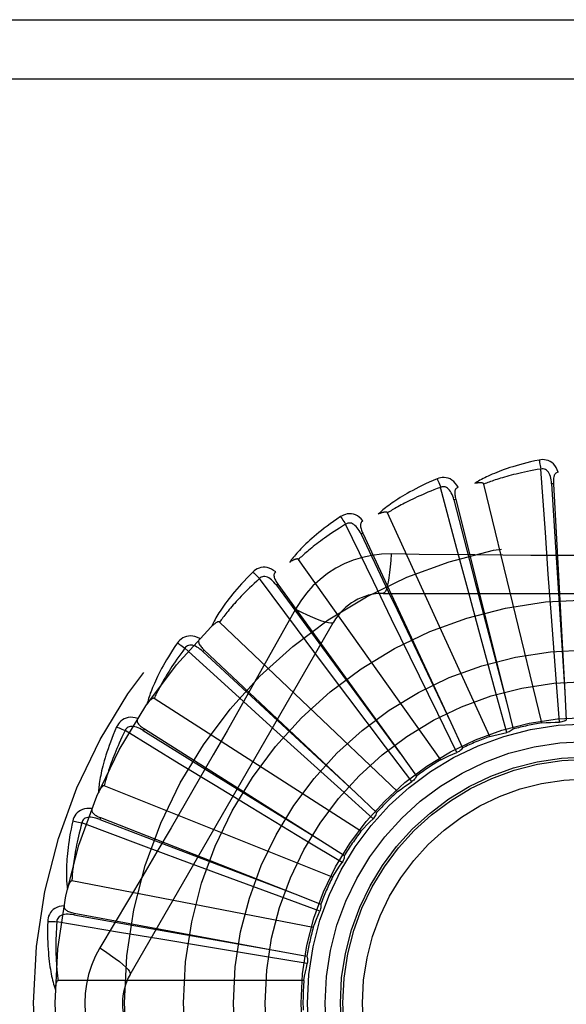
# Model space of a CAD drawing. Header units: inches. Extents: x 0 to 193, y 0 to 125.
# Tile 188 of 256: x 85.652 to 85.93, y 69.54 to 70.041. Entities that reach past the tile are written whole.
import ezdxf

# ---------------------------------------------------------------- set-up
doc = ezdxf.new("R2010")
doc.units = ezdxf.units.IN
doc.header["$LTSCALE"] = 10.6359875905
doc.header["$MEASUREMENT"] = 0
doc.linetypes.add('HIDDEN', pattern=[0.2, 0.1, -0.1])
doc.layers.add('RIGHTHAND_DOOR_ASSEMBLY', color=7, linetype='CONTINUOUS')

msp = doc.modelspace()

# ---------------------------------------------------------------- linework, layer by layer
at = {"layer": 'RIGHTHAND_DOOR_ASSEMBLY', "color": 8, "linetype": 'HIDDEN'}
for p, q in [((85.4571193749, 70.0406503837), (86.5191193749, 70.0406503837)), ((85.4571193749, 70.0106503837), (86.5491193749, 70.0106503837)), ((85.9195729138, 69.77997316), (85.91731188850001, 69.8121900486)), ((85.8746611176, 69.7716652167), (85.8663438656, 69.80287200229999)), ((85.9178256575, 69.6830893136), (85.88836314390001, 69.8045354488)), ((85.92369647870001, 69.8047015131), (85.9227383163, 69.8046489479)), ((85.9236964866, 69.8047013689), (85.9294768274, 69.6987664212)), ((85.8740302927, 69.796727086), (85.8730993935, 69.7964941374)), ((85.8730993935, 69.7964941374), (85.883781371, 69.75521850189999)), ((85.8740303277, 69.796726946), (85.8997545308, 69.69380031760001)), ((85.891280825, 69.6762015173), (85.83936690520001, 69.78987714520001)), ((85.8321332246, 69.7550077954), (85.8180603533, 69.78407658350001)), ((85.8267708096, 69.77949737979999), (85.82590081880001, 69.779092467)), ((85.8267708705, 69.7794972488), (85.8715091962, 69.6832989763)), ((85.92109437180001, 69.7587385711), (85.9195729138, 69.77997316)), ((85.8801737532, 69.7511023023), (85.8746611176, 69.7716652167)), ((85.8665192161, 69.6644145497), (85.7940301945, 69.766211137)), ((85.7935263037, 69.7306029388), (85.7742064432, 69.7564831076)), ((85.9226638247, 69.7372691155), (85.92109437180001, 69.7587385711)), ((85.78362611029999, 69.7536351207), (85.7828484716, 69.7530728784)), ((85.7828484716, 69.7530728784), (85.8081058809, 69.7187239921)), ((85.7836261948, 69.7536350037), (85.8457616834, 69.6676419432)), ((85.8414377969, 69.7358597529), (85.8321332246, 69.7550077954)), ((85.8857779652, 69.7303178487), (85.8801737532, 69.7511023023)), ((85.883781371, 69.75521850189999), (85.8997690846, 69.6937442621)), ((85.8371774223, 69.74898377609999), (86.0440613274, 69.74898377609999)), ((85.7925880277, 69.7409611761), (85.7856850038, 69.72858599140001)), ((85.9250346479, 69.7054906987), (85.9226638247, 69.7372691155)), ((85.7084763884, 69.5552337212), (85.81191834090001, 69.73440043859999)), ((85.8444357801, 69.64815442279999), (85.7539915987, 69.7343927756)), ((85.8508742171, 69.71651150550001), (85.8414377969, 69.7358597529)), ((85.8062865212, 69.7135618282), (85.7935263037, 69.7306029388)), ((85.8941200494, 69.6995623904), (85.8857779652, 69.7303178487)), ((85.7602357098, 69.69933270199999), (85.73636713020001, 69.7210888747)), ((85.7461555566, 69.7200750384), (85.7454983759, 69.7193757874)), ((85.7454983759, 69.7193757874), (85.7767999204, 69.69042762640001)), ((85.7461556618, 69.7200749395), (85.8234425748, 69.6473951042)), ((85.8081058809, 69.7187239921), (85.8457960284, 69.6675953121)), ((85.86488605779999, 69.6878905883), (85.8508742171, 69.71651150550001)), ((85.8192140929, 69.6963490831), (85.8062865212, 69.7135618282)), ((85.926712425, 69.6834627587), (85.9250346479, 69.7054906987)), ((85.7759903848, 69.6850144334), (85.7602357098, 69.69933270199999)), ((85.8383892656, 69.67089714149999), (85.8192140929, 69.6963490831)), ((85.899936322, 69.67825004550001), (85.8941200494, 69.6995623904)), ((85.9294768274, 69.6987664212), (85.93023346, 69.6845271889)), ((85.82582866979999, 69.6280088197), (85.72069821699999, 69.6955720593)), ((85.8997545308, 69.69380031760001), (85.9031922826, 69.6799616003)), ((85.7767999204, 69.69042762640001), (85.8234851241, 69.64735581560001)), ((85.87463061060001, 69.668064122), (85.86488605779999, 69.6878905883)), ((85.7919418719, 69.6705593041), (85.7759903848, 69.6850144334)), ((85.8715091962, 69.6832989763), (85.87750381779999, 69.6703609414)), ((85.7334646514, 69.66232727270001), (85.7059100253, 69.6791731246)), ((85.7157134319, 69.68003008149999), (85.71520046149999, 69.6792190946)), ((85.71520046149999, 69.6792190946), (85.7514148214, 69.6567179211)), ((85.71571355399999, 69.68003000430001), (85.80535854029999, 69.6232902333)), ((85.8155873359, 69.6491962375), (85.7919418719, 69.6705593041)), ((85.851709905, 69.653273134), (85.8383892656, 69.67089714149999)), ((85.8457616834, 69.6676419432), (85.8540965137, 69.6560722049)), ((85.75164436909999, 69.6512493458), (85.7334646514, 69.66232727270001)), ((85.7514148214, 69.6567179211), (85.8054077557, 69.6232597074)), ((85.8113703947, 69.60470585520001), (85.69535335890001, 69.65115207)), ((85.77004324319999, 69.6400742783), (85.75164436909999, 69.6512493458)), ((85.8320026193, 69.6344116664), (85.8155873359, 69.6491962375)), ((85.8234425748, 69.6473951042), (85.8338163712, 69.6376118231)), ((85.79730438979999, 69.62357220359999), (85.77004324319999, 69.6400742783)), ((85.7141807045, 69.62092412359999), (85.683935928, 69.6322508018)), ((85.6933999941, 69.6349475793), (85.6930497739, 69.6340541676)), ((85.6930497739, 69.6340541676), (85.7328680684, 69.6188132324)), ((85.6934001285, 69.6349475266), (85.7921631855, 69.5961985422)), ((85.7341284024, 69.6134869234), (85.7141807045, 69.62092412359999)), ((85.8162210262, 69.6121614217), (85.79730438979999, 69.62357220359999)), ((85.80535854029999, 69.6232902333), (85.8173963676, 69.6156470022)), ((85.7328680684, 69.6188132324), (85.7922172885, 69.5961778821)), ((85.7543096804, 69.6059958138), (85.7341284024, 69.6134869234)), ((85.7842012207, 69.59495115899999), (85.7543096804, 69.6059958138)), ((85.8015835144, 69.5790877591), (85.6788730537, 69.6027382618)), ((85.7921631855, 69.5961985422), (85.8054299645, 69.5909716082)), ((85.8049355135, 69.5873265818), (85.7842012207, 69.59495115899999)), ((85.6800217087, 69.58645693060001), (85.6798468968, 69.5855133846)), ((85.6800218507, 69.58645690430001), (85.7843334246, 69.567099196)), ((85.70308084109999, 69.5766196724), (85.6712390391, 69.5820178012)), ((85.6798468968, 69.5855133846), (85.7218299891, 69.5780835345)), ((85.7240755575, 69.5730919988), (85.70308084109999, 69.5766196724)), ((85.7218299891, 69.5780835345), (85.7843904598, 69.5670891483)), ((85.74530983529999, 69.5695555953), (85.7240755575, 69.5730919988)), ((85.7767514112, 69.5643675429), (85.74530983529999, 69.5695555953)), ((85.7843334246, 69.567099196), (85.79834965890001, 69.5644774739)), ((85.7985539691, 69.5608047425), (85.7767514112, 69.5643675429)), ((85.79682175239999, 69.552080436), (85.6718529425, 69.552080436))]:
    msp.add_line(p, q, dxfattribs=at)
for points in [[(85.9163689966, 69.8167669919), (85.9141898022, 69.81629906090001), (85.91211015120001, 69.8158224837), (85.91013162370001, 69.815340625), (85.9082478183, 69.8148543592), (85.9064542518, 69.8143645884), (85.90474690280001, 69.8138728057), (85.90312154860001, 69.8133798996), (85.9015744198, 69.8128872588), (85.9001015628, 69.8123957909), (85.8986993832, 69.8119068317), (85.897364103, 69.8114213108), (85.8960923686, 69.8109405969), (85.89488027, 69.81046625), (85.8937257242, 69.8099980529), (85.8926258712, 69.80953628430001), (85.89157930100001, 69.80908031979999), (85.8905843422, 69.8086292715), (85.8896391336, 69.8081835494), (85.8887420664, 69.8077428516), (85.8878908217, 69.8073080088), (85.8870833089, 69.80687942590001), (85.8863172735, 69.8064578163), (85.8855904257, 69.8060443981), (85.88490081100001, 69.80563785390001), (85.8842455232, 69.80523683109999), (85.8836252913, 69.80484228)], [(85.9261146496, 69.8105305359), (85.9256268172, 69.81179820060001), (85.92505548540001, 69.8129250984), (85.9243976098, 69.81391899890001), (85.9236603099, 69.81477022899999), (85.92284607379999, 69.8154787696), (85.9219665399, 69.8160437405), (85.9210236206, 69.81646414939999), (85.92005003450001, 69.81675118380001), (85.91907052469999, 69.8169051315), (85.9181125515, 69.8169502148), (85.9172161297, 69.8169053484), (85.9163689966, 69.8167669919)], [(85.9163689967, 69.8167669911), (85.91652213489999, 69.81616641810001), (85.916682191, 69.8154776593), (85.9168435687, 69.8147242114), (85.91700427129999, 69.8139152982), (85.9171622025, 69.8130603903), (85.91731162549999, 69.8121900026)], [(85.91731188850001, 69.8121900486), (85.9154877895, 69.8118797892), (85.91373957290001, 69.8115666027), (85.9120688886, 69.8112500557), (85.9104707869, 69.8109314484), (85.90894184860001, 69.8106116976), (85.9074791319, 69.81029152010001), (85.9060794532, 69.8099717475), (85.9047401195, 69.8096529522), (85.90345819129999, 69.8093358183), (85.90223122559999, 69.8090208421), (85.90105653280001, 69.8087085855), (85.8999319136, 69.80839953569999), (85.8988549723, 69.8080942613), (85.8978236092, 69.8077930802), (85.89683550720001, 69.8074965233), (85.8958889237, 69.80720452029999), (85.8949817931, 69.8069172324), (85.8941127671, 69.8066344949), (85.8932802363, 69.8063561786), (85.8924829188, 69.8060823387), (85.8917194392, 69.8058129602), (85.8909884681, 69.80554812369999), (85.8902886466, 69.80528787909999), (85.8896186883, 69.8050323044), (85.88897663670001, 69.8047815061), (85.88836314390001, 69.8045354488)], [(85.92273690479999, 69.80464853), (85.92264989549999, 69.8056826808), (85.9225195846, 69.8066568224), (85.92234279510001, 69.8075730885), (85.92211795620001, 69.8084276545), (85.9218405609, 69.8092191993), (85.92151075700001, 69.8099406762), (85.92112922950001, 69.8105896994), (85.9206939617, 69.8111486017), (85.9202048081, 69.81159901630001), (85.9196674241, 69.8119402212), (85.9190851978, 69.8121641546), (85.9184830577, 69.81227764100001), (85.9178899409, 69.81228588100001), (85.9173075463, 69.81218970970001)], [(85.8645518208, 69.8071877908), (85.8625005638, 69.8063159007), (85.8605486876, 69.8054543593), (85.8586971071, 69.8046067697), (85.85693937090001, 69.8037727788), (85.8552709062, 69.8029524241), (85.85368748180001, 69.80214641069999), (85.8521847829, 69.8013548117), (85.8507588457, 69.8005782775), (85.849405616, 69.799816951), (85.8481213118, 69.7990714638), (85.8469020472, 69.7983420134), (85.8457442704, 69.7976293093), (85.8446438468, 69.79693414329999), (85.84359877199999, 69.7962559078), (85.842606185, 69.7955943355), (85.8416648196, 69.7949485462), (85.8407732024, 69.7943173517), (85.8399294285, 69.7937008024), (85.8391319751, 69.7930982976), (85.838378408, 69.7925102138), (85.8376665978, 69.7919365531), (85.8369941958, 69.7913775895), (85.8363587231, 69.7908340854), (85.8357585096, 69.7903043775), (85.8351909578, 69.78978658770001), (85.8346566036, 69.789281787)], [(85.8753016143, 69.8029084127), (85.8745826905, 69.8040608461), (85.8738084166, 69.8050592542), (85.8729743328, 69.8059106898), (85.8720892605, 69.8066070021), (85.8711556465, 69.8071486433), (85.8701850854, 69.8075369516), (85.869179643, 69.8077713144), (85.8681693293, 69.8078689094), (85.8671783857, 69.8078347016), (85.8662291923, 69.8076976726), (85.865357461, 69.807483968), (85.8645518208, 69.8071877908)], [(85.8645518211, 69.8071877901), (85.86481585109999, 69.8066270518), (85.8651033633, 69.80598103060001), (85.8654044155, 69.8052717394), (85.8657153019, 69.8045078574), (85.86603217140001, 69.8036982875), (85.8663436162, 69.8028719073)], [(85.9261179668, 69.8105306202), (85.92566130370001, 69.81046074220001), (85.9252549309, 69.8103152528), (85.92489829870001, 69.8100889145), (85.9245930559, 69.8097974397), (85.92434337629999, 69.8094543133), (85.9241411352, 69.8090609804), (85.9239808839, 69.8086212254), (85.92385876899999, 69.8081415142), (85.9237706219, 69.8076280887), (85.923711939, 69.807085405), (85.9236774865, 69.8065195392), (85.9236652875, 69.80593187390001), (85.92367115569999, 69.8053262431), (85.9236964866, 69.8047013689)], [(85.8663438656, 69.80287200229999), (85.8646114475, 69.8022221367), (85.8629540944, 69.8015837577), (85.86137350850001, 69.8009567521), (85.8598645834, 69.80034145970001), (85.8584237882, 69.7997381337), (85.8570480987, 69.79914692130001), (85.8557342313, 69.7985680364), (85.85447943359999, 69.7980015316), (85.8532806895, 69.7974475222), (85.8521355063, 69.7969060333), (85.8510411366, 69.7963771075), (85.8499953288, 69.7958608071), (85.8489956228, 69.7953572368), (85.8480398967, 69.7948663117), (85.84712577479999, 69.7943881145), (85.8462515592, 69.7939222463), (85.8454151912, 69.7934684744), (85.844615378, 69.7930263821), (85.8438505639, 69.7925955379), (85.8431194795, 69.7921757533), (85.8424207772, 69.7917667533), (85.8417531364, 69.79136836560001), (85.84111521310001, 69.7909803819), (85.8405057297, 69.7906026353), (85.8399227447, 69.7902348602), (85.83936690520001, 69.78987714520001)], [(85.8730980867, 69.79649345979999), (85.8728169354, 69.79749245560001), (85.8725046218, 69.7984243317), (85.8721576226, 69.799290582), (85.8717751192, 69.8000871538), (85.87135293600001, 69.800811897), (85.8708925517, 69.80145792), (85.8703950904, 69.80202301), (85.8698619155, 69.80248943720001), (85.86929636, 69.8028391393), (85.8687041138, 69.8030724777), (85.8680900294, 69.8031821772), (85.8674772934, 69.8031796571), (85.8668933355, 69.8030755), (85.866339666, 69.8028708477)], [(85.87530553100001, 69.8029094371), (85.8748699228, 69.8027542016), (85.8744981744, 69.8025343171), (85.8741907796, 69.8022445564), (85.8739462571, 69.801900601), (85.8737660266, 69.8015164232), (85.87364187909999, 69.8010919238), (85.8735677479, 69.80062978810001), (85.8735386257, 69.8001356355), (85.8735492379, 69.7996148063), (85.8735943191, 69.79907082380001), (85.87366758, 69.7985086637), (85.8737668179, 69.7979293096), (85.8738871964, 69.797335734), (85.8740303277, 69.796726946)], [(85.88836314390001, 69.8045354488), (85.8882914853, 69.8046928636), (85.88818622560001, 69.8048248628), (85.88804381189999, 69.804929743), (85.8878749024, 69.80501261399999), (85.88768823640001, 69.8050772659), (85.8874860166, 69.80512595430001), (85.8872736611, 69.8051617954), (85.8870502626, 69.8051859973), (85.88681647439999, 69.805200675), (85.8865730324, 69.80520622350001), (85.88632073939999, 69.8052036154), (85.8860600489, 69.8051932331), (85.8857920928, 69.805175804), (85.8855156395, 69.8051512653), (85.8852302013, 69.8051199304), (85.8849346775, 69.8050813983), (85.884628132, 69.8050357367), (85.8843095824, 69.8049818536), (85.8839775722, 69.80491854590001), (85.883632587, 69.8048462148)], [(85.9227383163, 69.8046489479), (85.9247673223, 69.77244361), (85.92541579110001, 69.76209763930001), (85.92948050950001, 69.6987086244)], [(85.8154839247, 69.7879752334), (85.81363474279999, 69.7867308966), (85.8118811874, 69.7855155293), (85.81022347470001, 69.7843328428), (85.8086553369, 69.78318126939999), (85.8071722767, 69.78205998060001), (85.8057700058, 69.7809688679), (85.8044442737, 69.7799071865), (85.80319106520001, 69.7788748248), (85.8020063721, 69.77787115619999), (85.8008863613, 69.7768960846), (85.79982717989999, 69.7759490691), (85.7988252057, 69.7750301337), (85.7978762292, 69.7741392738), (85.79697839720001, 69.77327551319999), (85.796128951, 69.772438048), (85.7953268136, 69.7716257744), (85.7945707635, 69.7708372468), (85.7938589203, 69.77007215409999), (85.7931899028, 69.7693296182), (85.7925612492, 69.76860954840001), (85.7919708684, 69.7679115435), (85.7914164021, 69.76723542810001), (85.790895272, 69.76658148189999), (85.79040615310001, 69.7659477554), (85.78994685, 69.7653319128), (85.7895176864, 69.7647351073)], [(85.826849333, 69.785807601), (85.8259253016, 69.7868031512), (85.8249760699, 69.7876369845), (85.8239959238, 69.7883151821), (85.8229950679, 69.7888314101), (85.82197581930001, 69.7891865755), (85.8209493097, 69.7893841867), (85.81991768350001, 69.7894240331), (85.8189071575, 69.7893286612), (85.8179405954, 69.78910753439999), (85.8170344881, 69.7887933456), (85.8162189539, 69.7884185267), (85.8154839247, 69.7879752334)], [(85.815483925, 69.7879752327), (85.8158493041, 69.78747459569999), (85.8162538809, 69.786894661), (85.816683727, 69.7862551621), (85.8171335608, 69.7855639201), (85.8175979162, 69.7848289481), (85.8180601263, 69.7840764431)], [(85.83936690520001, 69.78987714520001), (85.8392667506, 69.7900181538), (85.839138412, 69.790127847), (85.8389787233, 69.79020388), (85.8387971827, 69.7902532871), (85.8386016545, 69.7902814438), (85.8383938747, 69.790290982), (85.83817857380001, 69.7902859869), (85.83795463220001, 69.790267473), (85.8377222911, 69.7902376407), (85.8374821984, 69.7901970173), (85.8372349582, 69.7901467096), (85.8369809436, 69.79008717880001), (85.8367211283, 69.7900193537), (85.8364543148, 69.7899429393), (85.836179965, 69.78985815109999), (85.8358970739, 69.7897643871), (85.8356047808, 69.7896615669), (85.8353021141, 69.7895483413), (85.8349876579, 69.7894231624), (85.8346618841, 69.7892865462)], [(85.8180603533, 69.78407658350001), (85.81648223, 69.78311059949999), (85.8149756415, 69.7821701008), (85.8135422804, 69.781255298), (85.8121770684, 69.7803655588), (85.8108764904, 69.7795004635), (85.8096375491, 69.7786595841), (85.8084569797, 69.7778425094), (85.8073320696, 69.77704877), (85.8062598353, 69.7762779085), (85.8052378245, 69.7755294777), (85.80426333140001, 69.7748029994), (85.8033341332, 69.7740981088), (85.8024477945, 69.77341444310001), (85.80160224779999, 69.7727515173), (85.8007951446, 69.77210896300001), (85.8000248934, 69.7714860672), (85.7992895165, 69.7708822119), (85.7985878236, 69.77029674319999), (85.7979183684, 69.7697289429), (85.7972799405, 69.7691783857), (85.7966712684, 69.7686445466), (85.796091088, 69.76812700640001), (85.7955381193, 69.7676253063), (85.7950111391, 69.7671390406), (85.7945082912, 69.76666758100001), (85.7940301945, 69.766211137)], [(85.8258996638, 69.77909155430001), (85.8254345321, 69.7800192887), (85.82495150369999, 69.78087521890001), (85.8244468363, 69.7816601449), (85.8239204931, 69.7823699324), (85.8233687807, 69.7830016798), (85.8227944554, 69.7835489), (85.8221990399, 69.784009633), (85.8215872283, 69.78436672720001), (85.8209657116, 69.7846030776), (85.8203400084, 69.784720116), (85.8197162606, 69.78471161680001), (85.8191150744, 69.7845931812), (85.8185613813, 69.7843803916), (85.81805644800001, 69.784074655)], [(85.8268523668, 69.7858089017), (85.82645439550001, 69.7855743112), (85.82613121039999, 69.7852882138), (85.8258842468, 69.7849455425), (85.82570919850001, 69.7845614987), (85.8256049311, 69.7841501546), (85.82556336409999, 69.78370983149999), (85.8255780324, 69.7832420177), (85.8256429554, 69.7827512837), (85.82575194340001, 69.7822418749), (85.82589915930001, 69.7817162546), (85.8260774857, 69.7811781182), (85.8262845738, 69.7806280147), (85.8265151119, 69.7800679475), (85.8267708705, 69.7794972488)], [(85.82590081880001, 69.779092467), (85.8397539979, 69.7499481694), (85.8442012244, 69.7405843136), (85.8715340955, 69.6832466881)], [(85.7940301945, 69.766211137), (85.7939051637, 69.7663306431), (85.7937583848, 69.76641406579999), (85.7935871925, 69.7664585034), (85.7933995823, 69.7664726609), (85.79320225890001, 69.7664633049), (85.7929964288, 69.76643334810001), (85.79278596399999, 69.76638769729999), (85.79256957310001, 69.7663271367), (85.7923470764, 69.7662538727), (85.7921190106, 69.76616854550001), (85.7918857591, 69.7660723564), (85.7916476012, 69.76596582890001), (85.7914053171, 69.7658500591), (85.7911577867, 69.7657245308), (85.7909044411, 69.7655893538), (85.7906444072, 69.7654437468), (85.7903721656, 69.7652843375), (85.790101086, 69.7651190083), (85.7898441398, 69.7649553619), (85.7895970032, 69.76479086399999)], [(85.84116081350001, 69.7690046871), (85.8362265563, 69.7688545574), (85.8313592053, 69.76827038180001), (85.8265737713, 69.7672546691), (85.8219034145, 69.7658162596), (85.8173722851, 69.7639626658), (85.8130229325, 69.7617098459), (85.8088944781, 69.7590719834), (85.8050178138, 69.7560751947), (85.8014263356, 69.7527483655), (85.7981422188, 69.7491069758), (85.79519313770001, 69.7451737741), (85.7925880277, 69.7409611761)], [(85.84116081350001, 69.7690046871), (85.84096527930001, 69.7656193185), (85.8407113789, 69.7624354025), (85.8404086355, 69.7595525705), (85.8400583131, 69.7569531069), (85.83966049, 69.7546421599), (85.83922059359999, 69.7526799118), (85.8387448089, 69.7510982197), (85.838240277, 69.74993549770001), (85.8377127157, 69.74922346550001), (85.8371774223, 69.74898377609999)], [(85.8837497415, 69.7684823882), (85.85538038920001, 69.7687951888), (85.84116081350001, 69.7690046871)], [(86.0259091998, 69.7687952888), (85.99757782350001, 69.7684881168), (85.9833669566, 69.7683584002), (85.96913748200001, 69.76826583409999), (85.9549078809, 69.7681986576), (85.9406691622, 69.7681818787), (85.9264292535, 69.768195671), (85.9121947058, 69.7682612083), (85.897959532, 69.76835278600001), (85.8837497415, 69.7684823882)], [(85.7825089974, 69.7598461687), (85.7814132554, 69.76064885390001), (85.78032337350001, 69.7612879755), (85.77923259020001, 69.7617684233), (85.77815212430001, 69.7620859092), (85.7770840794, 69.7622417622), (85.776038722, 69.7622415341), (85.7750181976, 69.7620854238), (85.7740439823, 69.7618005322), (85.7731367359, 69.7614004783), (85.7723064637, 69.76092048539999), (85.7715766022, 69.7603980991), (85.77093874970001, 69.75982371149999)], [(85.77093874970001, 69.75982371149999), (85.76935847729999, 69.7582519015), (85.7678666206, 69.75672663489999), (85.7664626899, 69.7552515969), (85.7651408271, 69.75382406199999), (85.763896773, 69.7524423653), (85.7627263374, 69.7511055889), (85.7616254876, 69.749812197), (85.76059030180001, 69.74856132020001), (85.7596169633, 69.7473515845), (85.758701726, 69.7461821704), (85.7578409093, 69.74505181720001), (85.7570309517, 69.74395986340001), (85.7562677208, 69.7429055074), (85.75554958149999, 69.74188744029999), (85.7548739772, 69.7409043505), (85.75424005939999, 69.7399549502), (85.7536469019, 69.7390375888), (85.7530927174, 69.7381516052), (85.7525763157, 69.7372958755), (85.7520952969, 69.7364698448), (85.75164768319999, 69.7356727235), (85.7512311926, 69.7349038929), (85.7508432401, 69.73416313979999), (85.7504828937, 69.7334482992), (85.7501484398, 69.7327566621), (85.749839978, 69.7320894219)], [(85.7742064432, 69.7564831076), (85.7728396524, 69.7552359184), (85.7715382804, 69.7540272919), (85.7703039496, 69.7528577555), (85.769131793, 69.751725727), (85.76801843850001, 69.750630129), (85.766961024, 69.7495699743), (85.7659564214, 69.748544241), (85.7650020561, 69.7475519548), (85.76409508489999, 69.7465921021), (85.7632331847, 69.7456637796), (85.7624137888, 69.7447660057), (85.7616347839, 69.7438980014), (85.76089384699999, 69.7430589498), (85.76018904, 69.7422479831), (85.7595181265, 69.7414642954), (85.75887967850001, 69.7407068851), (85.7582718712, 69.7399747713), (85.75769365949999, 69.73926708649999), (85.7571437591, 69.7385828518), (85.756621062, 69.73792142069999), (85.7561244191, 69.7372820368), (85.7556526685, 69.73666404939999), (85.7552046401, 69.7360667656), (85.7547792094, 69.7354895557), (85.754374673, 69.7349314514), (85.7539915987, 69.7343927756)], [(85.7709387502, 69.75982371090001), (85.7713922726, 69.7594012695), (85.77189929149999, 69.7589083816), (85.7724423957, 69.75836178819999), (85.7730149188, 69.7577681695), (85.7736099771, 69.7571343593), (85.7742062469, 69.7564829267)], [(85.7828475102, 69.75307176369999), (85.7822152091, 69.7538947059), (85.7815789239, 69.7546437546), (85.7809348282, 69.7553189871), (85.7802836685, 69.7559163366), (85.7796223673, 69.7564322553), (85.7789548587, 69.7568608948), (85.7782830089, 69.7572006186), (85.7776146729, 69.75743547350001), (85.7769596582, 69.75754993), (85.7763231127, 69.7575464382), (85.7757122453, 69.75742004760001), (85.7751443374, 69.757189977), (85.7746409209, 69.7568762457), (85.77420297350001, 69.7564804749)], [(85.78251216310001, 69.75984848), (85.78216550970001, 69.7595425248), (85.7819021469, 69.75920026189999), (85.7817244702, 69.7588170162), (85.7816252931, 69.7584068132), (85.7816007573, 69.75798317), (85.7816432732, 69.7575429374), (85.78174621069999, 69.7570863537), (85.7819028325, 69.7566167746), (85.7821062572, 69.7561371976), (85.782350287, 69.7556489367), (85.7826272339, 69.7551542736), (85.7829346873, 69.7546533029), (85.7832670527, 69.75414698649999), (85.7836261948, 69.7536350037)], [(85.7925862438, 69.74096209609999), (85.7956169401, 69.7394381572), (85.798501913, 69.73806575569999), (85.8011499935, 69.7368864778), (85.8035762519, 69.7358901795), (85.8057765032, 69.7350792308), (85.80769581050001, 69.7344790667), (85.8093035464, 69.73410025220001), (85.8105626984, 69.7339558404), (85.8114429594, 69.7340566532), (85.8119181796, 69.7344001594)], [(85.7539915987, 69.7343927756), (85.7538462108, 69.7344864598), (85.75368629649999, 69.7345405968), (85.753509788, 69.7345518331), (85.7533228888, 69.7345302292), (85.7531309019, 69.7344836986), (85.7529344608, 69.7344153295), (85.7527364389, 69.734330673), (85.7525354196, 69.73423025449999), (85.752330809, 69.7341162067), (85.7521230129, 69.7339892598), (85.7519121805, 69.7338506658), (85.75169848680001, 69.7337009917), (85.7514824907, 69.7335414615), (85.7512631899, 69.7333713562), (85.751040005, 69.7331906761), (85.7508122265, 69.7329984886), (85.75057890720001, 69.7327942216), (85.7503401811, 69.7325767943), (85.7500958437, 69.7323447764), (85.7498459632, 69.7320986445)], [(85.7856850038, 69.72858599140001), (85.7717853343, 69.7038967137), (85.7647922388, 69.6915248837), (85.75775766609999, 69.6791555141), (85.7507010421, 69.6667987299), (85.7435962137, 69.6544592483), (85.7364643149, 69.6421340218), (85.729290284, 69.6298393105), (85.7220933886, 69.61755707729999), (85.7148762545, 69.6053158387)], [(85.74388318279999, 69.7259624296), (85.7426553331, 69.7265432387), (85.7414641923, 69.726964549), (85.7403021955, 69.7272298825), (85.7391811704, 69.72733715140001), (85.7381029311, 69.7272880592), (85.7370765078, 69.72709), (85.7361039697, 69.72674357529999), (85.7352012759, 69.7262794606), (85.7343861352, 69.7257149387), (85.7336617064, 69.72508648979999), (85.7330438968, 69.7244354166), (85.7325262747, 69.7237506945)], [(85.7325262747, 69.7237506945), (85.7312720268, 69.7219082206), (85.73009578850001, 69.7201281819), (85.72899638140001, 69.71841410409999), (85.7279685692, 69.71676220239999), (85.7270084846, 69.715170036), (85.7261121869, 69.7136359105), (85.72527600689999, 69.7121575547), (85.7244962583, 69.7107333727), (85.72376945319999, 69.7093612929), (85.72309206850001, 69.7080398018), (85.7224607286, 69.7067669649), (85.7218720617, 69.7055414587), (85.7213221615, 69.7043617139), (85.7208096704, 69.7032261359), (85.7203323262, 69.7021329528), (85.7198895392, 69.7010807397), (85.7194807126, 69.7000677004), (85.7191042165, 69.6990928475), (85.7187590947, 69.6981548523), (85.7184430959, 69.6972527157), (85.7181544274, 69.696385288), (85.7178909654, 69.6955515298), (85.7176502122, 69.69475074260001), (85.7174316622, 69.69398062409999), (85.7172341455, 69.6932381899), (85.71705753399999, 69.6925246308)], [(85.73636713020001, 69.7210888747), (85.7352610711, 69.719605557), (85.7342119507, 69.7181724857), (85.733221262, 69.7167904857), (85.73228452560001, 69.71545708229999), (85.7313986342, 69.71417057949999), (85.7305609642, 69.7129294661), (85.7297686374, 69.71173214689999), (85.72901931, 69.71057717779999), (85.7283103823, 69.7094630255), (85.727639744, 69.7083883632), (85.7270050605, 69.7073517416), (85.7264044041, 69.7063519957), (85.72583564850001, 69.70538788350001), (85.72529705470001, 69.70445818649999), (85.7247865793, 69.7035616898), (85.72430300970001, 69.7026971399), (85.7238447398, 69.70186322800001), (85.72341090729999, 69.7010589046), (85.7230004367, 69.7002829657), (85.72261236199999, 69.6995345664), (85.7222456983, 69.6988127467), (85.7218994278, 69.6981166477), (85.7215725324, 69.6974453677), (85.7212640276, 69.6967980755), (85.7209724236, 69.6961734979), (85.72069821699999, 69.6955720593)], [(85.7325262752, 69.723750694), (85.7330515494, 69.7234217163), (85.7336426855, 69.7230336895), (85.7342794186, 69.7225997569), (85.7349539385, 69.7221252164), (85.7356581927, 69.7216154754), (85.73636697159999, 69.72108866)], [(85.74549764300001, 69.7193745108), (85.7447210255, 69.7200629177), (85.74395448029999, 69.7206780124), (85.7431942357, 69.72121914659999), (85.7424417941, 69.7216824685), (85.7416948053, 69.7220639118), (85.7409582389, 69.7223584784), (85.7402342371, 69.7225649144), (85.7395335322, 69.72266904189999), (85.73886869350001, 69.7226574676), (85.73824431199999, 69.7225335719), (85.7376684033, 69.7222938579), (85.73715429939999, 69.7219604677), (85.7367193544, 69.7215571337), (85.73636422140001, 69.721085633)], [(85.7438857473, 69.72596513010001), (85.7436033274, 69.7255992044), (85.7434095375, 69.725213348), (85.74330760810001, 69.724803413), (85.74328784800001, 69.724381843), (85.7433439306, 69.7239612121), (85.7434689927, 69.7235369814), (85.7436564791, 69.72310812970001), (85.74389913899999, 69.7226766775), (85.7441896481, 69.7222442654), (85.74452167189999, 69.721811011), (85.7448872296, 69.7213776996), (85.7452839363, 69.720943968), (85.7457061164, 69.7205097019), (85.7461556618, 69.7200749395)], [(85.72069821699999, 69.6955720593), (85.7205377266, 69.6956365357), (85.7203704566, 69.6956594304), (85.72019501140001, 69.6956370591), (85.72001557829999, 69.6955804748), (85.7198358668, 69.6954984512), (85.7196559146, 69.69539414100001), (85.7194774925, 69.6952735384), (85.7192991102, 69.6951368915), (85.7191197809, 69.69498618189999), (85.7189397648, 69.69482220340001), (85.7187589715, 69.6946462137), (85.7185774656, 69.6944588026), (85.71839556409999, 69.69426127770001), (85.718212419, 69.6940527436), (85.7180274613, 69.69383309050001), (85.7178401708, 69.6936012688), (85.7176466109, 69.6933520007), (85.7174564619, 69.69309785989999), (85.717279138, 69.6928510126), (85.7171115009, 69.6926074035)], [(85.70163482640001, 69.6810599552), (85.7007519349, 69.6790134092), (85.6999338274, 69.67704293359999), (85.6991786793, 69.6751517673), (85.6984820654, 69.6733352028), (85.6978406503, 69.6715901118), (85.697250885, 69.66991408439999), (85.6967095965, 69.6683041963), (85.6962134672, 69.66675818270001), (85.6957594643, 69.6652733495), (85.6953444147, 69.6638475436), (85.6949653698, 69.6624782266), (85.6946192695, 69.6611634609), (85.6943025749, 69.6599009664), (85.6940142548, 69.6586889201), (85.693752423, 69.6575251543), (85.6935167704, 69.6564081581), (85.6933070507, 69.65533605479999), (85.69312185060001, 69.6543075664), (85.6929604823, 69.6533212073), (85.6928209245, 69.6523755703), (85.6927016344, 69.65146918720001), (85.6926007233, 69.6506006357), (85.6925158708, 69.6497687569), (85.69244701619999, 69.6489711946), (85.6923935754, 69.6482047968), (85.6923551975, 69.6474707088)], [(85.7123679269, 69.6853810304), (85.7110523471, 69.68571897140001), (85.7098029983, 69.68590724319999), (85.7086117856, 69.68594787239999), (85.7074907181, 69.6858410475), (85.7064412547, 69.68558878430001), (85.70547086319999, 69.68520005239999), (85.7045814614, 69.68467583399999), (85.7037829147, 69.6840492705), (85.7030893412, 69.6833406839), (85.7024969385, 69.6825864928), (85.7020135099, 69.6818302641), (85.70163482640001, 69.6810599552)], [(85.7016348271, 69.68105995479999), (85.7022128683, 69.68083633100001), (85.7028667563, 69.6805671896), (85.7035741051, 69.6802616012), (85.704326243, 69.67992329), (85.70511423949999, 69.6795560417), (85.7059099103, 69.6791728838)], [(85.7151999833, 69.6792177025), (85.7143071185, 69.6797466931), (85.7134380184, 69.6802056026), (85.7125891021, 69.6805930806), (85.7117625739, 69.6809056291), (85.7109568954, 69.68113881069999), (85.7101778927, 69.6812886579), (85.70942790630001, 69.6813543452), (85.7087201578, 69.6813239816), (85.708069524, 69.681186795), (85.7074798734, 69.6809469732), (85.7069597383, 69.68060259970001), (85.7065180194, 69.6801779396), (85.7061672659, 69.6796995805), (85.70590778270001, 69.679169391)], [(85.7123697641, 69.685383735), (85.7121618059, 69.684971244), (85.7120446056, 69.68455584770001), (85.7120221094, 69.6841340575), (85.71208247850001, 69.6837163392), (85.7122171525, 69.68331392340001), (85.7124202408, 69.68292102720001), (85.7126854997, 69.6825354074), (85.71300542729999, 69.6821576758), (85.71337252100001, 69.68178805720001), (85.7137805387, 69.6814254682), (85.714221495, 69.68106916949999), (85.714693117, 69.68071835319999), (85.7151898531, 69.680371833), (85.71571355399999, 69.68003000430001)], [(85.9178256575, 69.6830893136), (85.9200490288, 69.6832333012), (85.92227128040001, 69.6833435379), (85.9244924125, 69.6834200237), (85.926712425, 69.6834627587)], [(85.93023346, 69.6845271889), (85.92969732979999, 69.684213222), (85.92913621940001, 69.6839528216), (85.9285443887, 69.6837443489), (85.9279367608, 69.6835914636), (85.9273281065, 69.6834980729), (85.92671247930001, 69.6834627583)], [(85.7059100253, 69.6791731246), (85.70510467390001, 69.6775072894), (85.704345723, 69.6759015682), (85.70363448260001, 69.67435705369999), (85.7029670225, 69.6728704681), (85.7023406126, 69.671439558), (85.7017529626, 69.6700623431), (85.7012015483, 69.6687367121), (85.7006843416, 69.6674608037), (85.7001990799, 69.6662326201), (85.699743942, 69.6650504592), (85.69931691, 69.6639124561), (85.6989163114, 69.66281710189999), (85.6985402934, 69.6617627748), (85.69818737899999, 69.6607479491), (85.69785579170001, 69.6597710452), (85.697544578, 69.6588306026), (85.6972524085, 69.6579250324), (85.6969786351, 69.6570531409), (85.6967224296, 69.6562135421), (85.6964830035, 69.6554052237), (85.6962595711, 69.6546270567), (85.6960512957, 69.6538780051), (85.6958573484, 69.65315699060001), (85.6956769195, 69.6524630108), (85.6955087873, 69.6517945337), (85.69535335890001, 69.65115207)], [(85.891280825, 69.6762015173), (85.8934367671, 69.67676367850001), (85.8955979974, 69.677292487), (85.8977645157, 69.67778794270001), (85.899936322, 69.67825004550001)], [(85.9031922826, 69.6799616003), (85.90272525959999, 69.6795518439), (85.90222357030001, 69.6791899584), (85.90168188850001, 69.6788732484), (85.9011141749, 69.6786081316), (85.900534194, 69.6784012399), (85.8999363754, 69.6782500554)], [(85.8665192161, 69.6644145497), (85.8685298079, 69.6653745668), (85.8705519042, 69.6663028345), (85.8725855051, 69.6671993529), (85.87463061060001, 69.668064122)], [(85.87750381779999, 69.6703609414), (85.87712278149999, 69.6698702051), (85.8766986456, 69.669419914), (85.8762266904, 69.6690064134), (85.8757194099, 69.6686386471), (85.87518906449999, 69.6683257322), (85.8746306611, 69.6680641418)], [(85.8540965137, 69.6560722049), (85.8538152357, 69.6555182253), (85.8534839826, 69.6549958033), (85.85309881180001, 69.6545004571), (85.8526702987, 69.6540433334), (85.8522087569, 69.6536357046), (85.8517099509, 69.65327316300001)], [(85.69535335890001, 69.65115207), (85.69518356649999, 69.6511850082), (85.6950149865, 69.6511758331), (85.6948469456, 69.6511206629), (85.6946814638, 69.6510311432), (85.69452052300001, 69.6509165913), (85.69436356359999, 69.6507801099), (85.69421119, 69.65062792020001), (85.69406189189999, 69.6504599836), (85.6939143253, 69.6502780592), (85.6937685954, 69.6500829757), (85.69362437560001, 69.649875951), (85.6934816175, 69.64965757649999), (85.693340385, 69.649429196), (85.693200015, 69.64918976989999), (85.69305996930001, 69.6489390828), (85.69291993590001, 69.6486760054), (85.69277935, 69.6483998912), (85.6926384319, 69.6481090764), (85.6924972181, 69.6478014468), (85.6923556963, 69.6474777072)], [(85.8444357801, 69.64815442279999), (85.84622835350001, 69.649477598), (85.8480382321, 69.650771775), (85.8498654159, 69.6520369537), (85.851709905, 69.653273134)], [(85.6891022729, 69.6395686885), (85.6877465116, 69.63965154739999), (85.6864841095, 69.639599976), (85.6853067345, 69.6394144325), (85.6842261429, 69.6390973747), (85.6832433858, 69.6386510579), (85.6823640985, 69.6380857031), (85.6815899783, 69.6374026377), (85.6809244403, 69.636636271), (85.68037750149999, 69.63580922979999), (85.6799385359, 69.634956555), (85.6796069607, 69.6341225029), (85.6793809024, 69.6332944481)], [(85.6891037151, 69.6395724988), (85.6889774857, 69.6391276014), (85.6889409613, 69.638697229), (85.6889986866, 69.6382787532), (85.6891370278, 69.637880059), (85.6893454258, 69.6375104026), (85.6896192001, 69.6371630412), (85.6899526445, 69.63683459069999), (85.6903382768, 69.63652423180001), (85.6907686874, 69.63623076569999), (85.6912379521, 69.635951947), (85.6917383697, 69.6356855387), (85.6922678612, 69.6354303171), (85.6928212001, 69.6351840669), (85.6934001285, 69.6349475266)], [(85.8338163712, 69.6376118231), (85.8336428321, 69.6370104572), (85.83341678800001, 69.6364348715), (85.83313666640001, 69.63588236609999), (85.8328061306, 69.63535861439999), (85.8324287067, 69.6348693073), (85.83200265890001, 69.6344117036)], [(85.6793809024, 69.6332944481), (85.6789012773, 69.6311177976), (85.678470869, 69.6290281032), (85.678087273, 69.6270282), (85.6777470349, 69.6251126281), (85.6774474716, 69.6232776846), (85.6771855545, 69.6215203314), (85.6769587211, 69.6198370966), (85.6767641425, 69.6182251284), (85.6765993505, 69.61668120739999), (85.6764616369, 69.615202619), (85.67634858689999, 69.6137863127), (85.676257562, 69.6124298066), (85.6761855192, 69.6111301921), (85.67613179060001, 69.6098854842), (85.6760949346, 69.6086931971), (85.6760749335, 69.6075517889), (85.6760719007, 69.6064593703), (85.67608469, 69.60541441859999), (85.6761129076, 69.60441534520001), (85.6761548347, 69.6034603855), (85.67620923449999, 69.6025478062), (85.6762745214, 69.6016758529), (85.67634863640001, 69.60084294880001), (85.67643196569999, 69.6000467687), (85.6765245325, 69.5992841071), (85.67662577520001, 69.59855602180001)], [(85.683935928, 69.6322508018), (85.6834603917, 69.6304626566), (85.6830190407, 69.6287423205), (85.6826129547, 69.6270911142), (85.6822388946, 69.6255050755), (85.6818946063, 69.623981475), (85.6815782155, 69.6225179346), (85.6812876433, 69.6211119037), (85.6810212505, 69.6197611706), (85.6807771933, 69.6184633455), (85.6805540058, 69.6172164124), (85.6803500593, 69.6160181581), (85.6801639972, 69.6148667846), (85.679994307, 69.6137603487), (85.6798398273, 69.6126970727), (85.6796991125, 69.6116750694), (85.6795715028, 69.61069272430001), (85.6794559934, 69.6097482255), (85.679352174, 69.6088402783), (85.6792594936, 69.60796736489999), (85.6791773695, 69.6071283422), (85.6791052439, 69.6063219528), (85.6790424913, 69.6055470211), (85.6789885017, 69.6048023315), (85.6789426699, 69.6040867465), (85.67890408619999, 69.6033985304), (85.6788730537, 69.6027382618)], [(85.67938090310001, 69.6332944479), (85.67999081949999, 69.63318426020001), (85.6806838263, 69.6330437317), (85.6814362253, 69.6328775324), (85.6822387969, 69.6326876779), (85.68308205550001, 69.6324761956), (85.6839358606, 69.6322505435)], [(85.6930495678, 69.63405271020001), (85.6920727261, 69.6344031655), (85.6911324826, 69.6346893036), (85.6902255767, 69.6349091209), (85.6893548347, 69.6350595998), (85.688519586, 69.6351360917), (85.6877263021, 69.6351358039), (85.6869774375, 69.63505836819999), (85.6862882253, 69.6348946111), (85.6856753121, 69.63463677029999), (85.6851417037, 69.6342896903), (85.68469614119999, 69.63385310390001), (85.6843427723, 69.633352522), (85.6840888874, 69.632816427), (85.6839344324, 69.6322467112)], [(85.82582866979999, 69.6280088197), (85.8273384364, 69.6296473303), (85.8288706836, 69.63126064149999), (85.8304254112, 69.6328487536), (85.8320026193, 69.6344116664)], [(85.8113703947, 69.60470585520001), (85.81254278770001, 69.6066004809), (85.81374202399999, 69.60847461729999), (85.81496810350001, 69.6103282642), (85.8162210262, 69.6121614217)], [(85.8173963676, 69.6156470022), (85.8173411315, 69.6150281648), (85.8172277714, 69.61442005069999), (85.8170542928, 69.6138170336), (85.8168263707, 69.61323339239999), (85.8165493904, 69.6126834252), (85.816221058, 69.6121614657)], [(85.6788730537, 69.6027382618), (85.6787000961, 69.6027384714), (85.678536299, 69.6026975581), (85.6783817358, 69.602611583), (85.6782361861, 69.6024923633), (85.6780998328, 69.6023494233), (85.6779715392, 69.6021857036), (85.6778507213, 69.60200742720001), (85.6777359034, 69.6018142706), (85.6776254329, 69.6016077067), (85.6775192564, 69.601388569), (85.6774168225, 69.60115799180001), (85.67731797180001, 69.6009165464), (85.6772225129, 69.60066556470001), (85.6771299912, 69.6004039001), (85.6770399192, 69.6001312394), (85.6769522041, 69.5998464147), (85.6768664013, 69.5995486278), (85.67678307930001, 69.5992364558), (85.6767027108, 69.5989079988), (85.6766251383, 69.59856389)], [(85.7148762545, 69.6053158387), (85.7004206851, 69.5809036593), (85.69312946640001, 69.5686938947)], [(85.8054299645, 69.5909716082), (85.8054928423, 69.5903535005), (85.8054966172, 69.58973492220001), (85.8054403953, 69.5891099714), (85.80532704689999, 69.5884937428), (85.80515915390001, 69.5879012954), (85.80493553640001, 69.58732663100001)], [(85.67492710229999, 69.5901811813), (85.67358016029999, 69.5900059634), (85.6723503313, 69.5897164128), (85.6712293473, 69.5893114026), (85.670228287, 69.5887955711), (85.6693477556, 69.5881713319), (85.6685913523, 69.58744978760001), (85.6679604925, 69.58663256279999), (85.6674520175, 69.5857540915), (85.6670714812, 69.5848384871), (85.666801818, 69.5839181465), (85.6666340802, 69.5830364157), (85.6665688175, 69.5821805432)], [(85.67492780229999, 69.5901844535), (85.6748880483, 69.5897241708), (85.67493363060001, 69.5892949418), (85.67506950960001, 69.5888949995), (85.67528080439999, 69.588529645), (85.6755553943, 69.5882061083), (85.6758899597, 69.5879168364), (85.676279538, 69.5876574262), (85.6767169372, 69.5874256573), (85.6771951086, 69.58721895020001), (85.67770865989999, 69.587033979), (85.67825045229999, 69.58686708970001), (85.6788186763, 69.5867166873), (85.6794086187, 69.58657960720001), (85.6800218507, 69.58645690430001)], [(85.8015835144, 69.5790877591), (85.8023761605, 69.5811700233), (85.8031990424, 69.5832372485), (85.8040521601, 69.5852894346), (85.8049355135, 69.5873265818)], [(85.6665688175, 69.5821805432), (85.6665120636, 69.5798793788), (85.6664891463, 69.57767623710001), (85.6664970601, 69.5755742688), (85.6665329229, 69.5735650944), (85.6665944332, 69.57164099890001), (85.6666789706, 69.56980283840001), (85.6667841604, 69.5680504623), (85.6669077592, 69.5663788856), (85.6670477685, 69.5647843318), (85.6672022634, 69.5632628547), (85.66736940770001, 69.5618104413), (85.6675479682, 69.5604234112), (85.66773649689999, 69.55909784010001), (85.66793474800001, 69.5578304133), (85.6681423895, 69.5566177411), (85.66835915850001, 69.5554561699), (85.6685849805, 69.5543421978), (85.6688197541, 69.5532720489), (85.6690635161, 69.5522420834), (85.6693164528, 69.5512484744), (85.6695781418, 69.5502874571), (85.6698510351, 69.5493553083), (85.6701381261, 69.5484464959), (85.67043813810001, 69.5475629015)], [(85.66656881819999, 69.58218054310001), (85.6671885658, 69.58218777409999), (85.6678956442, 69.5821809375), (85.66866589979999, 69.5821601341), (85.66948989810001, 69.5821255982), (85.6703579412, 69.5820775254), (85.6712390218, 69.5820175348)], [(85.6712390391, 69.5820178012), (85.671110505, 69.5801719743), (85.6710027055, 69.5783992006), (85.6709164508, 69.5767009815), (85.6708493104, 69.5750728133), (85.670799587, 69.5735115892), (85.6707658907, 69.5720146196), (85.67074666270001, 69.57057900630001), (85.67074071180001, 69.5692022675), (85.6707466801, 69.56788170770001), (85.67076350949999, 69.5666150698), (85.6707900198, 69.5653998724), (85.6708252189, 69.5642340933), (85.6708679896, 69.563115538), (85.6709175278, 69.5620422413), (85.6709727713, 69.56101207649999), (85.6710333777, 69.5600233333), (85.6710987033, 69.5590740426), (85.67116859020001, 69.55816285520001), (85.6712427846, 69.5572881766), (85.67132093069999, 69.5564487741), (85.6714027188, 69.5556433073), (85.67148775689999, 69.5548705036), (85.6715756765, 69.554129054), (85.6716660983, 69.5534177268), (85.6717584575, 69.5527346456), (85.6718529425, 69.552080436)], [(85.67984697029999, 69.5855119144), (85.67882145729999, 69.585671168), (85.67784405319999, 69.585774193), (85.6769119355, 69.5858184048), (85.6760284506, 69.5858013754), (85.6751938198, 69.5857184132), (85.674414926, 69.5855680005), (85.6736942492, 69.5853502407), (85.67304848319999, 69.5850590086), (85.6724954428, 69.58468983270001), (85.6720371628, 69.5842480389), (85.6716822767, 69.5837350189), (85.6714300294, 69.58317660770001), (85.6712821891, 69.5826021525), (85.6712383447, 69.5820135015)], [(85.69312946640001, 69.5686938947), (85.6907860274, 69.5643357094), (85.6888543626, 69.559814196), (85.6873399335, 69.5551379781), (85.6862522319, 69.5503575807), (85.6855977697, 69.5455247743), (85.6853777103, 69.5406503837)], [(85.6931294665, 69.5686938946), (85.69596351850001, 69.5668318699), (85.6985939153, 69.5650200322), (85.7009391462, 69.563316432), (85.7030151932, 69.56171330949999), (85.7048176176, 69.5602133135), (85.70629702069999, 69.5588512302), (85.7074289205, 69.557648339), (85.7081835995, 69.5566300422), (85.7085364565, 69.5558171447), (85.7084763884, 69.5552337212)], [(85.79834965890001, 69.5644774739), (85.7985283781, 69.563882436), (85.7986491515, 69.5632757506), (85.7987122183, 69.56265145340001), (85.7987175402, 69.5620249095), (85.79866480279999, 69.5614113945), (85.7985539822, 69.5608047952)], [(85.79682175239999, 69.552080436), (85.7972060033, 69.5542750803), (85.7976227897, 69.55646067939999), (85.79807211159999, 69.55863723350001), (85.7985539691, 69.5608047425)], [(85.6718529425, 69.552080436), (85.6716835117, 69.5520481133), (85.6715307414, 69.5519772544), (85.6713954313, 69.55186402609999), (85.6712751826, 69.551719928), (85.6711684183, 69.5515542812), (85.6710734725, 69.551369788), (85.6709886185, 69.55117245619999), (85.670912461, 69.5509616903), (85.6708431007, 69.5507386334), (85.6707803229, 69.55050407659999), (85.67072336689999, 69.5502590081), (85.6706719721, 69.5500039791), (85.6706257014, 69.54974026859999), (85.670584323, 69.549466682), (85.6705474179, 69.54918283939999), (85.67051511, 69.5488875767), (85.670486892, 69.5485731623), (85.67046423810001, 69.54825891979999), (85.6704486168, 69.5479636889), (85.6704395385, 69.5476811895)], [(85.6853777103, 69.5406503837), (85.68559958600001, 69.5357732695), (85.6862540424, 69.5309407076), (85.6873386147, 69.526165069), (85.68885004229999, 69.521492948), (85.6907824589, 69.5169700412), (85.69312946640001, 69.51260687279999)]]:
    msp.add_lwpolyline(points, dxfattribs=at)
for radius in [0.2812500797, 0.2702837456, 0.235, 0.205, 0.179592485, 0.1635, 0.1452498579, 0.1420000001, 0.133, 0.12525, 0.124, 0.1139999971]:
    msp.add_circle((85.9406193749, 69.5406503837), radius, dxfattribs=at)
for centre, radius, start, end in [((85.8371774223, 69.71981710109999), 0.0291666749, 90, 150), ((85.9406193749, 69.5406503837), 0.1442511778, 99.0916451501, 105.0378919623), ((85.9406193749, 69.5406503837), 0.1442511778, 110.0007360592, 115.9469828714), ((85.9406193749, 69.5406503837), 0.1442511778, 120.9098269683, 126.8560737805), ((85.9406193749, 69.5406503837), 0.1442511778, 131.8189178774, 137.7651646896), ((85.9406193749, 69.5406503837), 0.1442511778, 142.7280087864, 148.6742555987), ((85.9406193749, 69.5406503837), 0.1442511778, 153.6370996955, 159.5833465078), ((85.9406193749, 69.5406503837), 0.1442511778, 164.5461906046, 170.4924374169), ((85.7337354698, 69.5406503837), 0.0291666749, 150, 210), ((85.9406193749, 69.5406503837), 0.1442511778, 175.4552815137, 181.401528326)]:
    msp.add_arc(centre, radius, start, end, dxfattribs=at)

doc.saveas('drawing.dxf')
